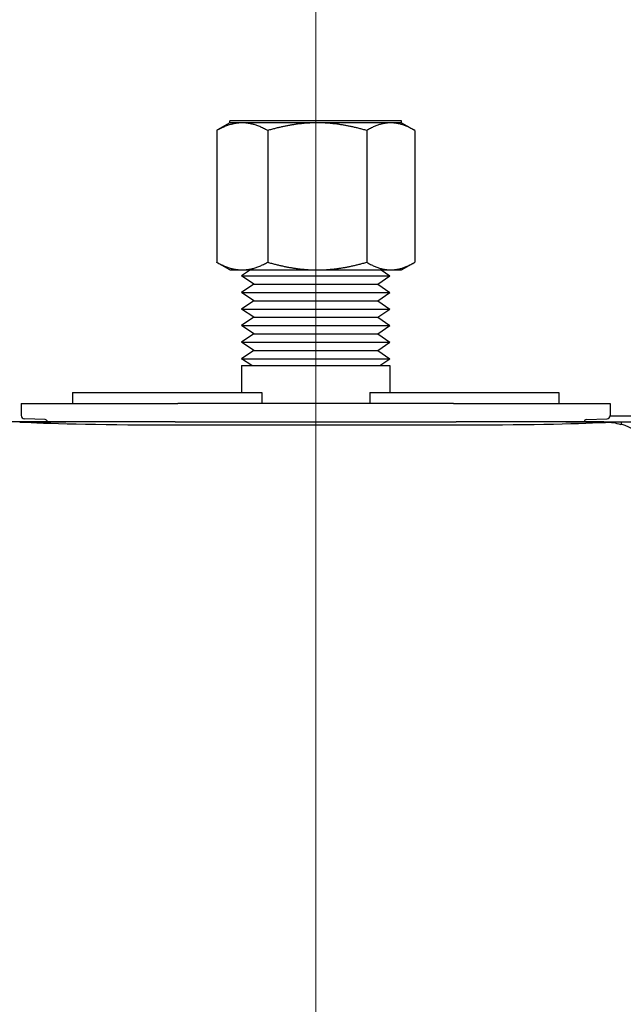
# Model space of a CAD drawing. Extents: x 1 to 669, y 0 to 417.
# Tile 66 of 256: x 113.55 to 115.75, y 267.82 to 271.41. Entities that reach past the tile are written whole.
import ezdxf

# ---------------------------------------------------------------- set-up
doc = ezdxf.new("R2010")
doc.units = 0
doc.header["$LTSCALE"] = 12
doc.header["$MEASUREMENT"] = 0
doc.linetypes.add('C', pattern=[2, 1.25, -0.25, 0.25, -0.25])
doc.layers.add('C', color=4, linetype='C', lineweight=13)
doc.layers.add('X', color=1, linetype='CONTINUOUS')

msp = doc.modelspace()

# ---------------------------------------------------------------- linework, layer by layer
at = {"layer": 'C'}
msp.add_line((114.63359, 277.54814), (114.63359, 161.62837), dxfattribs=at)
at = {"layer": 'X'}
for p, q in [((114.32109, 271.03261), (114.27622, 271.0067)), ((114.94609, 271.03956), (114.32109, 271.03956)), ((114.32109, 271.03261), (114.32109, 271.03956)), ((114.36566, 271.03261), (114.32109, 271.03261)), ((114.63892, 271.03261), (114.36566, 271.03261)), ((114.90685, 271.03261), (114.63892, 271.03261)), ((114.94609, 271.03261), (114.90685, 271.03261)), ((114.94609, 271.03261), (114.94609, 271.03956)), ((114.94609, 271.03261), (114.99097, 271.0067)), ((114.2728, 271.0047), (114.2728, 270.52447)), ((114.45853, 271.0047), (114.45853, 270.52447)), ((114.81932, 271.0047), (114.81932, 270.52447)), ((114.99438, 271.0047), (114.99438, 270.52447)), ((114.32109, 270.49656), (114.27622, 270.52247)), ((114.32109, 270.49656), (114.36566, 270.49656)), ((114.39542, 270.49656), (114.36359, 270.47471)), ((114.36566, 270.49656), (114.63892, 270.49656)), ((114.63892, 270.49656), (114.90685, 270.49656)), ((114.87176, 270.49656), (114.90359, 270.47471)), ((114.90685, 270.49656), (114.94609, 270.49656)), ((114.94609, 270.49656), (114.99097, 270.52247)), ((114.36359, 270.47471), (114.36363, 270.47471)), ((114.40759, 270.44451), (114.36359, 270.47471)), ((114.36363, 270.47471), (114.90359, 270.47471)), ((114.85959, 270.44451), (114.90359, 270.47471)), ((114.40759, 270.44451), (114.36359, 270.4143)), ((114.40759, 270.44451), (114.40762, 270.44451)), ((114.40762, 270.44451), (114.85959, 270.44451)), ((114.85959, 270.44451), (114.90359, 270.4143)), ((114.36359, 270.4143), (114.36363, 270.4143)), ((114.40759, 270.3841), (114.36359, 270.4143)), ((114.40759, 270.3841), (114.36359, 270.3539)), ((114.36363, 270.4143), (114.90359, 270.4143)), ((114.40759, 270.3841), (114.40762, 270.3841)), ((114.40762, 270.3841), (114.85959, 270.3841)), ((114.85959, 270.3841), (114.90359, 270.4143)), ((114.85959, 270.3841), (114.90359, 270.3539)), ((114.36359, 270.3539), (114.36363, 270.3539)), ((114.40759, 270.32369), (114.36359, 270.3539)), ((114.36363, 270.3539), (114.90359, 270.3539)), ((114.85959, 270.32369), (114.90359, 270.3539)), ((114.40759, 270.32369), (114.36359, 270.29349)), ((114.40759, 270.32369), (114.40762, 270.32369)), ((114.40762, 270.32369), (114.85959, 270.32369)), ((114.85959, 270.32369), (114.90359, 270.29349)), ((114.36359, 270.29349), (114.36363, 270.29349)), ((114.40759, 270.26329), (114.36359, 270.29349)), ((114.36363, 270.29349), (114.90359, 270.29349)), ((114.85959, 270.26329), (114.90359, 270.29349)), ((114.40759, 270.26329), (114.36359, 270.23308)), ((114.40759, 270.26329), (114.40762, 270.26329)), ((114.40762, 270.26329), (114.85959, 270.26329)), ((114.85959, 270.26329), (114.90359, 270.23308)), ((114.36359, 270.23308), (114.36363, 270.23308)), ((114.40759, 270.20288), (114.36359, 270.23308)), ((114.40759, 270.20288), (114.36359, 270.17268)), ((114.36363, 270.23308), (114.90359, 270.23308)), ((114.40759, 270.20288), (114.40762, 270.20288)), ((114.40762, 270.20288), (114.85959, 270.20288)), ((114.85959, 270.20288), (114.90359, 270.23308)), ((114.85959, 270.20288), (114.90359, 270.17268)), ((114.36359, 270.17268), (114.36363, 270.17268)), ((114.40018, 270.14756), (114.36359, 270.17268)), ((114.36363, 270.17268), (114.90359, 270.17268)), ((114.867, 270.14756), (114.90359, 270.17268)), ((114.36359, 270.14756), (114.36363, 270.14756)), ((114.36359, 270.14756), (114.36359, 270.04912)), ((114.36363, 270.14756), (114.90359, 270.14756)), ((114.90359, 270.14756), (114.90359, 270.04912)), ((113.74776, 270.04912), (114.43674, 270.04912)), ((113.74776, 270.04912), (113.74776, 270.00975)), ((114.43674, 270.04912), (114.43674, 270.00975)), ((114.83044, 270.04912), (115.51942, 270.04912)), ((114.83044, 270.04912), (114.83044, 270.00975)), ((115.51942, 270.04912), (115.51942, 270.00975)), ((113.56076, 270.00975), (114.13162, 270.00975)), ((113.56076, 270.00975), (113.56076, 269.96596)), ((115.13556, 270.00975), (114.13162, 270.00975)), ((115.13556, 270.00975), (115.70643, 270.00975)), ((115.70643, 270.00975), (115.70643, 269.96596)), ((113.6477, 269.95101), (113.57208, 269.95416)), ((115.61948, 269.95101), (115.69511, 269.95416)), ((115.90566, 269.96326), (115.70611, 269.96326)), ((113.57433, 269.94282), (113.52054, 269.94282)), ((114.12178, 269.94278), (113.55485, 269.94278)), ((113.55485, 269.94278), (113.55485, 269.94161)), ((113.57433, 269.94282), (113.59853, 269.94282)), ((113.59853, 269.94282), (113.72253, 269.94282)), ((113.65525, 269.94282), (113.65525, 269.94315)), ((114.12178, 269.94278), (115.1454, 269.94278)), ((114.12178, 269.93165), (115.1454, 269.93165)), ((115.68314, 269.94278), (115.1454, 269.94278)), ((115.54465, 269.94282), (115.74665, 269.94282)), ((115.61194, 269.94282), (115.61194, 269.94315)), ((115.68314, 269.94072), (115.68314, 269.94278)), ((115.68314, 269.94072), (115.68933, 269.94072)), ((115.74665, 269.94282), (115.74665, 269.93182)), ((115.74665, 269.94278), (116.15525, 269.94278))]:
    msp.add_line(p, q, dxfattribs=at)
for centre, radius, start, end in [((113.57257, 269.96596), 0.01181, 180, 267.61406), ((113.64737, 269.94315), 0.00787, 0, 87.61406), ((115.61981, 269.94315), 0.00787, 92.38594, 180), ((115.69462, 269.96596), 0.01181, 272.38594, 0), ((115.68933, 269.75175), 0.18898, 72.34416, 90.00086)]:
    msp.add_arc(centre, radius, start, end, dxfattribs=at)
for centre, major_axis, ratio, start_param, end_param in [((114.12178, 269.94711), (0.59055, 0), 0.0261859, -2.7432099, -1.5707963), ((115.1454, 269.94711), (0.59055, 0), 0.0261859, -1.5707963, -0.426119), ((115.69119, 269.75374), (-0.13136, -0.13603), 0.9993381, 2.3739786, 3.6121447)]:
    msp.add_ellipse(centre, major_axis=major_axis, ratio=ratio, start_param=start_param, end_param=end_param, dxfattribs=at)
for points, weights in [([(114.36566, 271.03261), (114.32257, 271.03261), (114.2728, 271.0047)], [2.59466629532, 2.59466629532, 2.40837763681]), ([(114.45853, 271.0047), (114.40876, 271.03261), (114.36566, 271.03261)], [2.40837763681, 2.59466629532, 2.59466629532]), ([(114.63892, 271.03261), (114.5552, 271.03261), (114.45853, 271.0047)], [2.59466629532, 2.59466629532, 2.40837763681]), ([(114.81932, 271.0047), (114.72265, 271.03261), (114.63892, 271.03261)], [2.40837763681, 2.59466629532, 2.59466629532]), ([(114.90685, 271.03261), (114.86623, 271.03261), (114.81932, 271.0047)], [2.59466629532, 2.59466629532, 2.40837763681]), ([(114.99438, 271.0047), (114.94748, 271.03261), (114.90685, 271.03261)], [2.40837763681, 2.59466629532, 2.59466629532]), ([(114.2728, 271.0047), (114.27452, 271.00572), (114.27622, 271.0067)], [2.40837763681, 2.41472197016, 2.42085023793]), ([(114.2728, 270.52447), (114.32257, 270.49656), (114.36566, 270.49656)], [2.40837763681, 2.59466629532, 2.59466629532]), ([(114.27622, 270.52247), (114.27452, 270.52345), (114.2728, 270.52447)], [2.42085023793, 2.41472197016, 2.40837763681]), ([(114.36566, 270.49656), (114.40876, 270.49656), (114.45853, 270.52447)], [2.59466629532, 2.59466629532, 2.40837763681]), ([(114.45853, 270.52447), (114.5552, 270.49656), (114.63892, 270.49656)], [2.40837763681, 2.59466629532, 2.59466629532]), ([(114.63892, 270.49656), (114.72265, 270.49656), (114.81932, 270.52447)], [2.59466629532, 2.59466629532, 2.40837763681]), ([(114.81932, 270.52447), (114.86623, 270.49656), (114.90685, 270.49656)], [2.40837763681, 2.59466629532, 2.59466629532]), ([(114.90685, 270.49656), (114.94748, 270.49656), (114.99438, 270.52447)], [2.59466629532, 2.59466629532, 2.40837763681])]:
    msp.add_rational_spline(points, weights, degree=2, dxfattribs=at)
msp.add_open_spline([(113.55485, 269.94161), (113.5612, 269.94171), (113.56877, 269.94166), (113.57748, 269.94112)], degree=3, dxfattribs=at)

doc.saveas('drawing.dxf')
